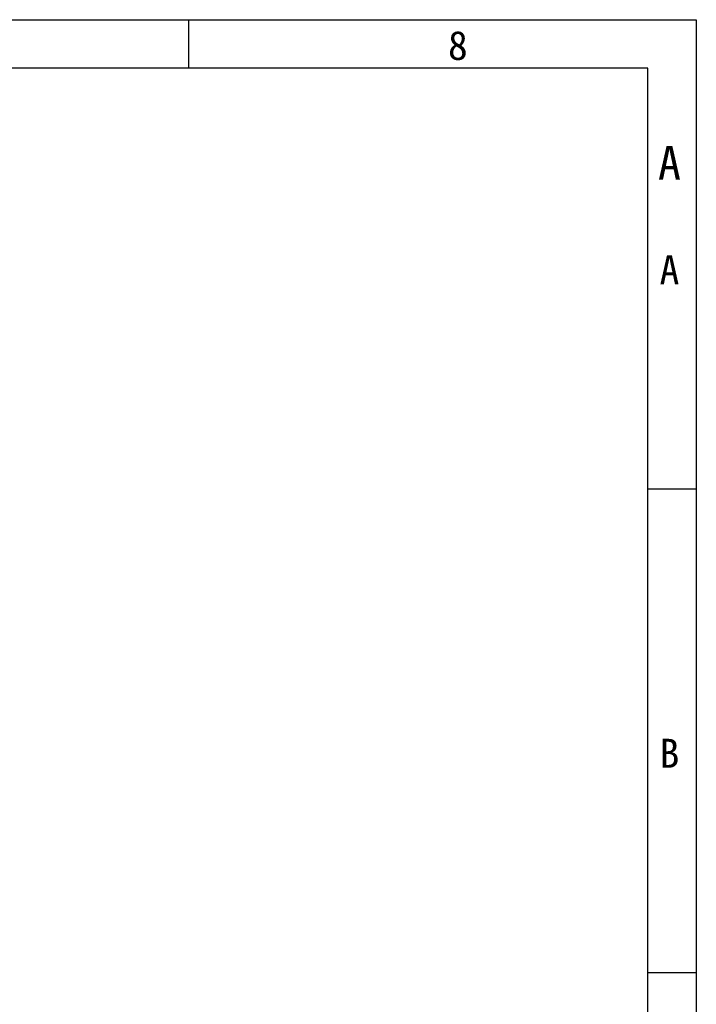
# Model space of a CAD drawing. Header units: millimetres. Extents: x 0 to 420, y 0 to 297.
# Tile 37 of 37: x 350 to 420, y 195 to 297. Entities that reach past the tile are written whole.
import ezdxf

# ---------------------------------------------------------------- set-up
doc = ezdxf.new("R2010")
doc.units = ezdxf.units.MM
doc.header["$LTSCALE"] = 23.1
doc.layers.get('0').update_dxf_attribs({"linetype": 'CONTINUOUS'})
doc.styles.get("Standard").update_dxf_attribs({"font": 'simfang.ttf'})
doc.styles.add('TEXTSTYLE_3', font='simfang.ttf')

msp = doc.modelspace()

# ---------------------------------------------------------------- linework, layer by layer
at = {"color": 7}
for p, q in [((0, 297), (420, 297)), ((367.5, 292), (367.5, 297)), ((420, 297), (420, 0)), ((415, 292), (25, 292)), ((415, 5), (415, 292)), ((414.99, 248.5), (419.99, 248.5)), ((414.99, 198.5), (419.99, 198.5))]:
    msp.add_line(p, q, dxfattribs=at)

# ---------------------------------------------------------------- texts
at = {"color": 3, "style": 'TEXTSTYLE_3'}
for s, p in [('8', (394.31, 292.84)), ('A', (416.2, 269.65)), ('B', (416.2, 219.65))]:
    msp.add_text(s, height=3, dxfattribs=at).set_placement(p)
at = {"color": 3}
msp.add_text('A', height=3.5, dxfattribs=at).set_placement((416.03, 280.45))

doc.saveas('drawing.dxf')
